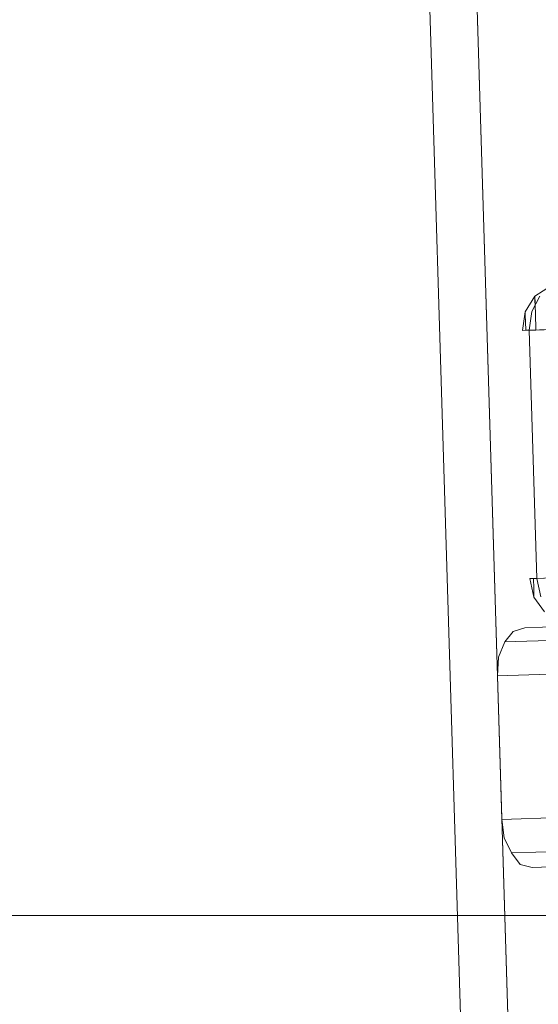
# Model space of a CAD drawing. Extents: x 147111805 to 147230536, y 410950310 to 411028142.
# Tile 29 of 256: x 147160641 to 147160706, y 410975801 to 410975924. Entities that reach past the tile are written whole.
import ezdxf

# ---------------------------------------------------------------- set-up
doc = ezdxf.new("R2010")
doc.units = 0
doc.header["$LTSCALE"] = 100
doc.layers.add('T--A9041--_VERHARDINGEN_Tegels', color=9, linetype='Continuous', transparency=0.3)
doc.layers.add('T--L9071--_TERREINMEUBILAIR_Stoelen', color=1, linetype='Continuous')

# ---------------------------------------------------------------- blocks, each defined once
blk = doc.blocks.new('Picknicktafel 180x160cm')
at = {"layer": 'T--L9071--_TERREINMEUBILAIR_Stoelen', "lineweight": 0}
for p, q in [((6.121730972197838, 1595.027559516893), (1794.089363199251, 1595.027559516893)), ((1794.089363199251, 1595.027559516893), (6.121730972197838, 1595.027559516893)), ((1794.089363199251, 1595.027559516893), (6.121730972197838, 1595.027559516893)), ((1794.089363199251, 1595.027559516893), (6.121730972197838, 1595.027559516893)), ((6.121730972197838, 1589.116922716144), (1794.089363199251, 1589.116922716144)), ((6.121730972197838, 1589.116922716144), (1794.089363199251, 1589.116922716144)), ((1794.089363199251, 1589.116922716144), (6.121730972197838, 1589.116922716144)), ((1794.089363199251, 1589.116922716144), (6.121730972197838, 1589.116922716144)), ((1579.406590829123, 1588.06145185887), (1581.306438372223, 1588.905828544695)), ((1581.306438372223, 1588.905828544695), (1583.628474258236, 1589.116922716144)), ((1601.571478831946, 1589.116922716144), (1583.628474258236, 1589.116922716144)), ((1583.628474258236, 1589.116922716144), (1583.628474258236, 0)), ((1601.571478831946, 0), (1601.571478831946, 1589.116922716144)), ((1601.571478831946, 1589.116922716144), (1603.893514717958, 1588.905828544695)), ((1603.893514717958, 1588.905828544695), (1605.793362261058, 1588.06145185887)), ((1577.928931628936, 1587.005981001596), (1579.406590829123, 1588.06145185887)), ((1579.406590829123, 1588.06145185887), (1579.406590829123, 1.055470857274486)), ((1605.793362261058, 1588.06145185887), (1607.059927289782, 1587.005981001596)), ((1605.793362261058, 1588.06145185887), (1605.793362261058, 1.055470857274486)), ((1577.506743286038, 1585.528321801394), (1577.928931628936, 1587.005981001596)), ((1607.059927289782, 1587.005981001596), (1607.482115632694, 1585.528321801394)), ((1577.506743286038, 3.588600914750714), (1577.506743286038, 1585.528321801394)), ((1577.506743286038, 1585.528321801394), (1577.506743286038, 1540.565263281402)), ((1607.482115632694, 1585.528321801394), (1607.482115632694, 1540.565263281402)), ((1607.482115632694, 1585.528321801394), (1607.482115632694, 3.588600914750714)), ((1611.281810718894, 1584.26175677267), (1609.381963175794, 1582.995191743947)), ((1613.603846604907, 1584.683945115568), (1611.281810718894, 1584.26175677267)), ((1611.492904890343, 1584.26175677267), (1611.281810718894, 1584.26175677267)), ((1611.281810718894, 1584.26175677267), (1611.492904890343, 1584.26175677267)), ((1611.281810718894, 1583.417380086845), (1613.603846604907, 1583.839568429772)), ((1612.337281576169, 1584.26175677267), (1611.492904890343, 1584.26175677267)), ((1611.492904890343, 1584.26175677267), (1612.337281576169, 1584.26175677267)), ((1613.603846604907, 1584.26175677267), (1612.337281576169, 1584.26175677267)), ((1612.337281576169, 1584.26175677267), (1613.603846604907, 1584.26175677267)), ((1613.603846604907, 1583.839568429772), (1613.603846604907, 1584.683945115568)), ((1613.603846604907, 1584.683945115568), (1613.603846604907, 1584.26175677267)), ((1613.603846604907, 1584.26175677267), (1613.603846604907, 1582.995191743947)), ((1613.603846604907, 1584.26175677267), (1613.603846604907, 1584.26175677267)), ((1613.603846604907, 1583.839568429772), (1613.603846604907, 1565.896563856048)), ((1644.634689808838, 1583.839568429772), (1613.603846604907, 1583.839568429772)), ((1644.634689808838, 1583.839568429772), (1613.603846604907, 1583.839568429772)), ((1644.634689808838, 1584.26175677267), (1644.634689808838, 1584.683945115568)), ((1644.634689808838, 1584.683945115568), (1644.634689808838, 1583.839568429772)), ((1644.634689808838, 1584.683945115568), (1646.95672569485, 1584.26175677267)), ((1644.634689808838, 1582.995191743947), (1644.634689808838, 1584.26175677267)), ((1644.634689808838, 1584.26175677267), (1645.690160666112, 1584.26175677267)), ((1645.690160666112, 1584.26175677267), (1644.634689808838, 1584.26175677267)), ((1644.634689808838, 1584.26175677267), (1644.634689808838, 1584.26175677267)), ((1644.634689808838, 1583.839568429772), (1646.95672569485, 1583.417380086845)), ((1644.634689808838, 1565.896563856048), (1644.634689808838, 1583.839568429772)), ((1645.690160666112, 1584.26175677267), (1646.534537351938, 1584.26175677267)), ((1646.534537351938, 1584.26175677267), (1645.690160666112, 1584.26175677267)), ((1646.534537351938, 1584.26175677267), (1646.95672569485, 1584.26175677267)), ((1646.95672569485, 1584.26175677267), (1646.534537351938, 1584.26175677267)), ((1646.95672569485, 1584.26175677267), (1648.85657323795, 1582.995191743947)), ((1644.634689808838, 1580.884250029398), (1644.634689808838, 1582.995191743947)), ((1646.745631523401, 1582.995191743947), (1644.634689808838, 1582.995191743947)), ((1648.434384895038, 1582.995191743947), (1646.745631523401, 1582.995191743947)), ((1646.95672569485, 1583.417380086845), (1648.85657323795, 1582.36190922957)), ((1648.012196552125, 1582.995191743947), (1648.85657323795, 1582.995191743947)), ((1648.85657323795, 1582.995191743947), (1648.434384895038, 1582.995191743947)), ((1648.85657323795, 1582.995191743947), (1650.123138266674, 1580.884250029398))]:
    blk.add_line(p, q, dxfattribs=at)

msp = doc.modelspace()

# ---------------------------------------------------------------- hatches: boundary and pattern name
at = {"layer": 'T--A9041--_VERHARDINGEN_Tegels'}
h = msp.add_hatch(dxfattribs=at)
h.set_pattern_fill('ANSI37', color=256, scale=200, angle=45)
h.set_pattern_definition([(90, (0, 0), (-635, 0), []), (180, (0, 0), (0, -635), [])])
h.paths.add_polyline_path([(147171124.6155927, 410978496.7849257), (147171124.6155927, 410985174.1051784), (147175311.8159577, 410985174.1051784), (147179724.0163228, 410985174.1051784), (147179724.0163228, 410987548.1668265), (147175674.6155927, 410987550.9475302), (147175674.6155927, 410986269.3768906), (147173554.6155927, 410986269.3768906), (147173554.6155927, 410986569.3768906), (147175374.6155927, 410986569.3768906), (147175374.6155927, 410989649.3768906), (147175374.6155927, 410993004.2881792), (147173550.8201925, 410993004.2881792), (147173550.8201925, 410993134.3405678), (147165980.8201925, 410993134.3405678), (147159696.0572113, 410993137.1650009), (147159704.9791517, 410992687.6886738), (147159705.673752, 410992652.6955669), (147159710.6310576, 410990922.4531842), (147159740.006855, 410990923.0362831), (147159789.3234792, 410988438.5257165), (147159881.8045546, 410983779.4434608), (147160071.926593, 410974201.3302012), (147160091.7723167, 410973201.5271471), (147160156.2709204, 410969952.1672208), (147160833.6374897, 410969965.612699), (147162965.7175028, 410970007.9337059), (147169999.3319892, 410970147.5483757), (147172541.3312546, 410970198.0061296), (147177217.9100407, 410970290.8345047), (147177327.8883767, 410970293.0175343), (147177280.2586386, 410972692.5448644), (147177850.1463795, 410972703.8569272), (147179529.8155105, 410972737.1977439), (147180789.5630606, 410972762.4198964), (147181028.8837267, 410972767.3274566), (147181031.0428523, 410975911.5547846), (147179805.6507454, 410975912.3962522), (147178580.2586386, 410975912.3962522), (147178580.2586386, 410979449.1051784), (147177580.2586386, 410979449.1051784), (147177580.2586386, 410977681.1714507), (147177580.2586386, 410975913.2377229), (147171124.6155927, 410975913.2377229)])
h.paths.add_polyline_path([(147165184.9788649, 410982437.8420166), (147164184.9788649, 410982437.8420166), (147164184.9788649, 410983437.8420166), (147165184.9788649, 410983437.8420166)], flags=16)

# ---------------------------------------------------------------- block references
at = {"layer": 'T--L9071--_TERREINMEUBILAIR_Stoelen', "rotation": 91.75940092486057}
msp.add_blockref('Picknicktafel 180x160cm', (147162338.2311158, 410974289.7493508), dxfattribs=at)

doc.saveas('drawing.dxf')
